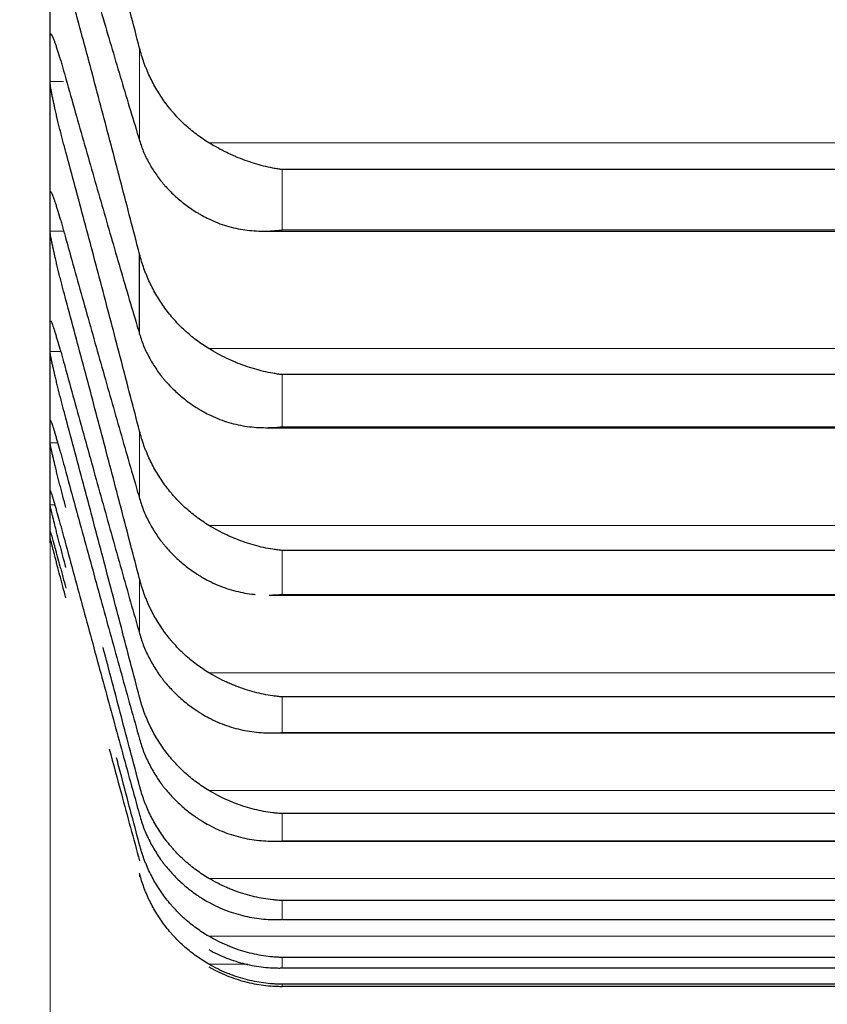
# Model space of a CAD drawing. Header units: inches. Extents: x 0 to 17820, y -10 to 12600.
# Tile 103 of 256: x 6452 to 6479, y 8089 to 8123. Entities that reach past the tile are written whole.
import ezdxf

# ---------------------------------------------------------------- set-up
doc = ezdxf.new("R2010")
doc.units = ezdxf.units.IN
doc.layers.add('1', color=7, linetype='Continuous', true_color=0xffffff)
doc.layers.add('254', color=7, linetype='Continuous', true_color=0xffffff)
doc.styles.add('latin_extended', font='simplex.shx')
doc.dimstyles.get("Standard").update_dxf_attribs({"dimtxt": 0.18, "dimasz": 0.18, "dimexe": 0.18, "dimexo": 0.0625, "dimgap": 0.09, "dimtad": 0, "dimtih": 1, "dimtoh": 1, "dimdec": 4, "dimzin": 0, "dimdsep": 46, "dimtxsty": 'Standard', "dimcen": 0.09, "dimadec": 0, "dimazin": 0, "dimtfac": 1, "dimtdec": 4, "dimtofl": 0, "dimtmove": 0, "dimatfit": 3, "dimfxl": 1, "dimtolj": 1, "dimtzin": 0, "dimarcsym": 0})

# ---------------------------------------------------------------- blocks, each defined once
blk = doc.blocks.new('_U1')
at = {"layer": '254', "color": 3, "linetype": 'Continuous', "lineweight": 13, "transparency": 16777216}
for p, q in [((1291.577, 10505.926), (1291.577, 7002.901)), ((6453.143, 8695.901), (6453.143, 7002.901)), ((1396.577, 7032.901), (6348.143, 7032.901))]:
    blk.add_line(p, q, dxfattribs=at)
at = {"layer": '254', "color": 3, "transparency": 16777216}
for points in [[(1396.577, 7050.401), (1396.577, 7015.401), (1291.577, 7032.901)], [(6348.143, 7015.401), (6348.143, 7050.401), (6453.143, 7032.901)]]:
    blk.add_solid(points, dxfattribs=at)
at = {"layer": 'Defpoints', "color": 0, "transparency": 16777216}
for p in [(1291.577, 10535.926), (6453.143, 8725.901), (6453.143, 7032.901)]:
    blk.add_point(p, dxfattribs=at)
at = {"layer": '254', "color": 2, "lineweight": 13, "transparency": 16777216, "insert": (3697.36, 7190.401), "char_height": 105, "attachment_point": 1, "style": 'latin_extended'}
blk.add_mtext('\\A1;5162', dxfattribs=at)

msp = doc.modelspace()

# ---------------------------------------------------------------- linework, layer by layer
at = {"layer": '1', "color": 2, "linetype": 'Continuous', "lineweight": 25}
for p, q in [((6453.143, 8121.271), (6453.143, 8127.422)), ((6453.143, 8116.088), (6453.143, 8121.271)), ((6497.288, 8117.513), (6460.999, 8117.513)), ((6453.143, 8111.881), (6453.143, 8116.088)), ((6460.378, 8115.435), (6497.886, 8115.435)), ((6456.17, 8111.956), (6456.17, 8114.656)), ((6453.143, 8108.658), (6453.143, 8111.881)), ((6497.288, 8110.584), (6460.999, 8110.584)), ((6453.143, 8106.423), (6453.143, 8108.658)), ((6460.466, 8108.791), (6497.8, 8108.791)), ((6453.143, 8105.181), (6453.143, 8106.423)), ((6453.143, 8104.901), (6453.143, 8105.181)), ((6497.288, 8104.64), (6460.999, 8104.64)), ((6460.555, 8103.133), (6497.714, 8103.133)), ((6497.288, 8099.691), (6460.999, 8099.691)), ((6460.643, 8098.472), (6497.628, 8098.472)), ((6497.288, 8095.745), (6460.999, 8095.745)), ((6460.731, 8094.813), (6497.24, 8094.813)), ((6497.288, 8092.808), (6460.999, 8092.808)), ((6461.029, 8092.164), (6497.258, 8092.164)), ((6497.288, 8090.885), (6460.999, 8090.885)), ((6461.011, 8090.528), (6497.275, 8090.528)), ((6497.288, 8089.978), (6460.999, 8089.978)), ((6497.288, 8089.907), (6460.999, 8089.907))]:
    msp.add_line(p, q, dxfattribs=at)
at = {"layer": '1', "color": 110, "linetype": 'Continuous', "lineweight": 13}
for p, q in [((6453.191, 8122.055), (6453.146, 8122.055)), ((6456.17, 8118.497), (6456.17, 8121.619)), ((6453.601, 8120.487), (6453.146, 8120.487)), ((6499.775, 8118.422), (6458.512, 8118.422)), ((6460.999, 8115.475), (6460.999, 8117.513)), ((6453.174, 8116.737), (6453.146, 8116.737)), ((6453.606, 8115.438), (6453.146, 8115.438)), ((6497.288, 8115.475), (6460.999, 8115.475)), ((6453.169, 8112.395), (6453.146, 8112.395)), ((6453.503, 8111.367), (6453.146, 8111.367)), ((6499.775, 8111.464), (6458.512, 8111.464)), ((6460.999, 8108.821), (6460.999, 8110.584)), ((6456.17, 8106.397), (6456.17, 8108.673)), ((6497.288, 8108.821), (6460.999, 8108.821)), ((6453.403, 8108.281), (6453.146, 8108.281)), ((6453.304, 8106.183), (6453.146, 8106.183)), ((6499.775, 8105.49), (6458.512, 8105.49)), ((6460.999, 8103.154), (6460.999, 8104.64)), ((6456.17, 8101.831), (6456.17, 8103.677)), ((6497.288, 8103.154), (6460.999, 8103.154)), ((6499.775, 8100.509), (6458.512, 8100.509)), ((6460.999, 8098.485), (6460.999, 8099.691)), ((6497.288, 8098.485), (6460.999, 8098.485)), ((6499.775, 8096.53), (6458.512, 8096.53)), ((6460.999, 8094.821), (6460.999, 8095.745)), ((6497.288, 8094.821), (6460.999, 8094.821)), ((6456.17, 8093.608), (6456.17, 8093.717)), ((6499.775, 8093.558), (6458.512, 8093.558)), ((6460.999, 8092.167), (6460.999, 8092.808)), ((6497.288, 8092.167), (6460.999, 8092.167)), ((6499.775, 8091.599), (6458.512, 8091.599)), ((6459.835, 8090.656), (6458.512, 8090.656)), ((6460.999, 8090.529), (6460.999, 8090.885)), ((6497.288, 8090.529), (6460.999, 8090.529)), ((6460.999, 8089.907), (6460.999, 8089.978))]:
    msp.add_line(p, q, dxfattribs=at)
at = {"layer": '1', "color": 2, "linetype": 'Continuous', "lineweight": 25}
for points in [[(6456.17, 8121.619), (6455.966, 8122.41), (6455.556, 8123.987), (6454.937, 8126.336), (6454.312, 8128.67), (6453.892, 8130.215), (6453.681, 8130.984)], [(6453.681, 8126.962), (6453.892, 8126.222), (6454.312, 8124.76), (6454.937, 8122.618), (6455.556, 8120.527), (6455.966, 8119.168), (6456.17, 8118.497)], [(6456.17, 8114.656), (6455.966, 8115.448), (6455.556, 8117.026), (6454.937, 8119.383), (6454.312, 8121.728), (6453.892, 8123.284), (6453.681, 8124.06)], [(6453.143, 8121.271), (6453.143, 8121.532), (6453.144, 8121.793), (6453.146, 8122.055)], [(6453.146, 8120.487), (6453.144, 8120.748), (6453.143, 8121.009), (6453.143, 8121.271)], [(6453.681, 8120.58), (6453.892, 8119.83), (6454.312, 8118.345), (6454.937, 8116.166), (6455.556, 8114.033), (6455.966, 8112.643), (6456.17, 8111.956)], [(6456.17, 8108.673), (6455.966, 8109.463), (6455.556, 8111.04), (6454.937, 8113.401), (6454.312, 8115.754), (6453.892, 8117.319), (6453.681, 8118.1)], [(6453.143, 8116.088), (6453.143, 8116.304), (6453.144, 8116.521), (6453.146, 8116.737)], [(6453.146, 8115.438), (6453.144, 8115.655), (6453.143, 8115.871), (6453.143, 8116.088)], [(6453.681, 8115.168), (6453.892, 8114.409), (6454.312, 8112.904), (6454.937, 8110.69), (6455.556, 8108.518), (6455.966, 8107.099), (6456.17, 8106.397)], [(6456.17, 8103.677), (6455.966, 8104.465), (6455.556, 8106.039), (6454.937, 8108.399), (6454.312, 8110.757), (6453.892, 8112.328), (6453.681, 8113.114)], [(6453.143, 8111.881), (6453.143, 8112.053), (6453.144, 8112.224), (6453.146, 8112.395)], [(6453.146, 8111.367), (6453.144, 8111.539), (6453.143, 8111.71), (6453.143, 8111.881)], [(6453.681, 8110.734), (6453.892, 8109.966), (6454.312, 8108.444), (6454.937, 8106.199), (6455.556, 8103.992), (6455.966, 8102.547), (6456.17, 8101.831)], [(6453.143, 8108.658), (6453.143, 8108.784), (6453.144, 8108.91), (6453.146, 8109.036)], [(6456.17, 8099.679), (6455.966, 8100.462), (6455.556, 8102.031), (6454.937, 8104.387), (6454.312, 8106.746), (6453.892, 8108.32), (6453.681, 8109.108)], [(6453.146, 8108.281), (6453.144, 8108.406), (6453.143, 8108.532), (6453.143, 8108.658)], [(6453.681, 8107.285), (6453.892, 8106.51), (6454.312, 8104.973), (6454.937, 8102.701), (6455.556, 8100.462), (6455.966, 8098.993), (6456.17, 8098.263)], [(6453.143, 8106.423), (6453.143, 8106.504), (6453.144, 8106.584), (6453.146, 8106.664)], [(6453.146, 8106.183), (6453.144, 8106.263), (6453.143, 8106.343), (6453.143, 8106.423)], [(6453.143, 8105.181), (6453.143, 8105.215), (6453.144, 8105.25), (6453.146, 8105.284)], [(6453.146, 8105.078), (6453.144, 8105.112), (6453.143, 8105.146), (6453.143, 8105.181)], [(6453.681, 8104.826), (6453.892, 8104.046), (6454.312, 8102.496), (6454.937, 8100.201), (6455.556, 8097.934), (6455.966, 8096.442), (6456.17, 8095.701)]]:
    msp.add_open_spline(points, degree=3, dxfattribs=at)
for points, knots in [([(6453.146, 8122.055), (6453.146, 8122.07), (6453.148, 8122.094), (6453.156, 8122.11), (6453.165, 8122.107), (6453.173, 8122.101), (6453.176, 8122.098), (6453.182, 8122.09), (6453.185, 8122.085), (6453.203, 8122.058), (6453.22, 8122.024), (6453.244, 8121.965), (6453.25, 8121.953), (6453.258, 8121.933), (6453.26, 8121.926), (6453.266, 8121.912), (6453.28, 8121.877), (6453.306, 8121.805), (6453.332, 8121.731), (6453.359, 8121.653), (6453.373, 8121.611), (6453.417, 8121.477), (6453.448, 8121.38), (6453.495, 8121.224), (6453.512, 8121.171), (6453.536, 8121.087), (6453.545, 8121.059), (6453.562, 8121.002), (6453.57, 8120.973), (6453.612, 8120.827), (6453.646, 8120.706), (6453.681, 8120.58)], [0, 0, 0, 0, 0.0625, 0.125, 0.1875, 0.1875, 0.21875, 0.21875, 0.25, 0.25, 0.375, 0.375, 0.40625, 0.40625, 0.421875, 0.421875, 0.4375, 0.5, 0.5625, 0.5625, 0.625, 0.625, 0.75, 0.75, 0.8125, 0.8125, 0.84375, 0.84375, 0.875, 0.875, 1, 1, 1, 1]), ([(6458.512, 8118.422), (6458.366, 8118.511), (6458.226, 8118.607), (6457.957, 8118.81), (6457.7, 8119.026), (6457.463, 8119.267), (6457.323, 8119.426), (6457.295, 8119.458), (6457.24, 8119.523), (6457.213, 8119.556), (6457.133, 8119.655), (6457.081, 8119.723), (6456.931, 8119.928), (6456.839, 8120.069), (6456.667, 8120.359), (6456.588, 8120.508), (6456.48, 8120.737), (6456.445, 8120.814), (6456.397, 8120.932), (6456.381, 8120.971), (6456.35, 8121.051), (6456.335, 8121.091), (6456.263, 8121.291), (6456.212, 8121.454), (6456.17, 8121.619)], [0, 0, 0, 0, 0.125, 0.125, 0.25, 0.375, 0.375, 0.40625, 0.40625, 0.4375, 0.4375, 0.5, 0.5, 0.625, 0.625, 0.75, 0.75, 0.8125, 0.8125, 0.84375, 0.84375, 0.875, 0.875, 1, 1, 1, 1]), ([(6453.681, 8118.1), (6453.646, 8118.226), (6453.612, 8118.353), (6453.562, 8118.544), (6453.545, 8118.608), (6453.521, 8118.704), (6453.513, 8118.736), (6453.496, 8118.8), (6453.488, 8118.832), (6453.448, 8118.992), (6453.418, 8119.116), (6453.374, 8119.296), (6453.36, 8119.356), (6453.34, 8119.444), (6453.333, 8119.473), (6453.32, 8119.53), (6453.313, 8119.558), (6453.282, 8119.697), (6453.26, 8119.8), (6453.235, 8119.92), (6453.23, 8119.944), (6453.221, 8119.99), (6453.217, 8120.013), (6453.204, 8120.079), (6453.196, 8120.12), (6453.175, 8120.235), (6453.165, 8120.302), (6453.155, 8120.371), (6453.154, 8120.384), (6453.151, 8120.409), (6453.15, 8120.421), (6453.147, 8120.453), (6453.146, 8120.472), (6453.146, 8120.487)], [0, 0, 0, 0, 0.125, 0.125, 0.1875, 0.1875, 0.21875, 0.21875, 0.25, 0.25, 0.375, 0.375, 0.4375, 0.4375, 0.46875, 0.46875, 0.5, 0.5, 0.625, 0.625, 0.65625, 0.65625, 0.6875, 0.6875, 0.75, 0.75, 0.875, 0.875, 0.90625, 0.90625, 0.9375, 0.9375, 1, 1, 1, 1]), ([(6456.17, 8118.497), (6456.212, 8118.357), (6456.262, 8118.22), (6456.377, 8117.953), (6456.506, 8117.692), (6456.664, 8117.443), (6456.793, 8117.261), (6456.838, 8117.201), (6456.908, 8117.113), (6456.932, 8117.083), (6456.981, 8117.026), (6457.005, 8116.997), (6457.13, 8116.855), (6457.341, 8116.639), (6457.577, 8116.441), (6457.824, 8116.254), (6457.953, 8116.165), (6458.123, 8116.06), (6458.157, 8116.04), (6458.227, 8115.999), (6458.331, 8115.94), (6458.439, 8115.883), (6458.512, 8115.847)], [0, 0, 0, 0, 0.125, 0.125, 0.25, 0.375, 0.375, 0.4375, 0.4375, 0.46875, 0.46875, 0.5, 0.5, 0.625, 0.75, 0.75, 0.875, 0.875, 0.90625, 0.90625, 0.9375, 1, 1, 1, 1]), ([(6460.999, 8117.513), (6460.996, 8117.514), (6460.993, 8117.514), (6460.986, 8117.515), (6460.983, 8117.516), (6460.973, 8117.517), (6460.953, 8117.52), (6460.907, 8117.526), (6460.814, 8117.54), (6460.735, 8117.554), (6460.577, 8117.584), (6460.472, 8117.608), (6460.158, 8117.686), (6459.95, 8117.75), (6459.639, 8117.864), (6459.535, 8117.904), (6459.38, 8117.97), (6459.328, 8117.993), (6459.224, 8118.04), (6459.172, 8118.065), (6459.018, 8118.14), (6458.915, 8118.193), (6458.712, 8118.304), (6458.612, 8118.362), (6458.512, 8118.422)], [0, 0, 0, 0, 0.003906, 0.003906, 0.007813, 0.007813, 0.015625, 0.03125, 0.0625, 0.125, 0.125, 0.25, 0.25, 0.5, 0.5, 0.625, 0.625, 0.6875, 0.6875, 0.75, 0.75, 0.875, 0.875, 1, 1, 1, 1]), ([(6453.146, 8116.737), (6453.146, 8116.75), (6453.148, 8116.768), (6453.156, 8116.776), (6453.165, 8116.769), (6453.173, 8116.758), (6453.176, 8116.754), (6453.182, 8116.743), (6453.185, 8116.737), (6453.203, 8116.704), (6453.22, 8116.664), (6453.244, 8116.6), (6453.25, 8116.586), (6453.258, 8116.565), (6453.26, 8116.557), (6453.266, 8116.542), (6453.28, 8116.504), (6453.306, 8116.427), (6453.332, 8116.349), (6453.359, 8116.266), (6453.373, 8116.222), (6453.417, 8116.083), (6453.448, 8115.983), (6453.495, 8115.823), (6453.512, 8115.768), (6453.536, 8115.683), (6453.545, 8115.654), (6453.562, 8115.595), (6453.57, 8115.566), (6453.612, 8115.417), (6453.646, 8115.295), (6453.681, 8115.168)], [0, 0, 0, 0, 0.0625, 0.125, 0.1875, 0.1875, 0.21875, 0.21875, 0.25, 0.25, 0.375, 0.375, 0.40625, 0.40625, 0.421875, 0.421875, 0.4375, 0.5, 0.5625, 0.5625, 0.625, 0.625, 0.75, 0.75, 0.8125, 0.8125, 0.84375, 0.84375, 0.875, 0.875, 1, 1, 1, 1]), ([(6458.512, 8115.847), (6458.612, 8115.798), (6458.712, 8115.754), (6458.913, 8115.676), (6459.014, 8115.642), (6459.218, 8115.581), (6459.321, 8115.555), (6459.527, 8115.51), (6459.632, 8115.492), (6459.841, 8115.463), (6459.946, 8115.452), (6460.156, 8115.438), (6460.261, 8115.435), (6460.471, 8115.435), (6460.576, 8115.438), (6460.735, 8115.448), (6460.814, 8115.455), (6460.907, 8115.464), (6460.953, 8115.469), (6460.973, 8115.472), (6460.986, 8115.473), (6460.993, 8115.474), (6460.999, 8115.475)], [0, 0, 0, 0, 0.125, 0.125, 0.25, 0.25, 0.375, 0.375, 0.5, 0.5, 0.625, 0.625, 0.75, 0.75, 0.875, 0.875, 0.9375, 0.96875, 0.984375, 0.992187, 0.992187, 1, 1, 1, 1]), ([(6453.681, 8113.114), (6453.646, 8113.241), (6453.612, 8113.368), (6453.562, 8113.559), (6453.545, 8113.623), (6453.521, 8113.718), (6453.513, 8113.75), (6453.496, 8113.814), (6453.488, 8113.846), (6453.448, 8114.004), (6453.418, 8114.127), (6453.374, 8114.305), (6453.36, 8114.363), (6453.34, 8114.449), (6453.333, 8114.478), (6453.32, 8114.534), (6453.313, 8114.561), (6453.282, 8114.696), (6453.26, 8114.796), (6453.235, 8114.912), (6453.23, 8114.935), (6453.221, 8114.979), (6453.217, 8115.001), (6453.204, 8115.063), (6453.196, 8115.102), (6453.175, 8115.212), (6453.165, 8115.273), (6453.155, 8115.337), (6453.154, 8115.349), (6453.151, 8115.371), (6453.15, 8115.381), (6453.147, 8115.41), (6453.146, 8115.426), (6453.146, 8115.438)], [0, 0, 0, 0, 0.125, 0.125, 0.1875, 0.1875, 0.21875, 0.21875, 0.25, 0.25, 0.375, 0.375, 0.4375, 0.4375, 0.46875, 0.46875, 0.5, 0.5, 0.625, 0.625, 0.65625, 0.65625, 0.6875, 0.6875, 0.75, 0.75, 0.875, 0.875, 0.90625, 0.90625, 0.9375, 0.9375, 1, 1, 1, 1]), ([(6458.512, 8111.464), (6458.366, 8111.553), (6458.226, 8111.648), (6457.957, 8111.851), (6457.7, 8112.067), (6457.463, 8112.307), (6457.323, 8112.465), (6457.295, 8112.497), (6457.24, 8112.562), (6457.213, 8112.595), (6457.133, 8112.694), (6457.081, 8112.762), (6456.931, 8112.967), (6456.839, 8113.108), (6456.667, 8113.397), (6456.588, 8113.546), (6456.48, 8113.775), (6456.445, 8113.852), (6456.397, 8113.969), (6456.381, 8114.009), (6456.35, 8114.088), (6456.335, 8114.128), (6456.263, 8114.328), (6456.212, 8114.491), (6456.17, 8114.656)], [0, 0, 0, 0, 0.125, 0.125, 0.25, 0.375, 0.375, 0.40625, 0.40625, 0.4375, 0.4375, 0.5, 0.5, 0.625, 0.625, 0.75, 0.75, 0.8125, 0.8125, 0.84375, 0.84375, 0.875, 0.875, 1, 1, 1, 1]), ([(6453.146, 8112.395), (6453.146, 8112.405), (6453.148, 8112.418), (6453.156, 8112.418), (6453.165, 8112.406), (6453.173, 8112.391), (6453.176, 8112.385), (6453.182, 8112.372), (6453.185, 8112.365), (6453.203, 8112.325), (6453.22, 8112.281), (6453.244, 8112.21), (6453.25, 8112.196), (6453.258, 8112.172), (6453.26, 8112.164), (6453.266, 8112.148), (6453.28, 8112.107), (6453.306, 8112.025), (6453.332, 8111.943), (6453.359, 8111.856), (6453.373, 8111.81), (6453.417, 8111.666), (6453.448, 8111.562), (6453.495, 8111.398), (6453.512, 8111.342), (6453.536, 8111.255), (6453.545, 8111.226), (6453.562, 8111.166), (6453.57, 8111.136), (6453.612, 8110.985), (6453.646, 8110.861), (6453.681, 8110.734)], [0, 0, 0, 0, 0.0625, 0.125, 0.1875, 0.1875, 0.21875, 0.21875, 0.25, 0.25, 0.375, 0.375, 0.40625, 0.40625, 0.421875, 0.421875, 0.4375, 0.5, 0.5625, 0.5625, 0.625, 0.625, 0.75, 0.75, 0.8125, 0.8125, 0.84375, 0.84375, 0.875, 0.875, 1, 1, 1, 1]), ([(6456.17, 8111.956), (6456.212, 8111.812), (6456.262, 8111.672), (6456.377, 8111.398), (6456.506, 8111.13), (6456.664, 8110.875), (6456.793, 8110.688), (6456.838, 8110.627), (6456.908, 8110.536), (6456.932, 8110.506), (6456.981, 8110.447), (6457.005, 8110.417), (6457.13, 8110.272), (6457.341, 8110.049), (6457.577, 8109.847), (6457.824, 8109.654), (6457.953, 8109.563), (6458.123, 8109.455), (6458.157, 8109.434), (6458.227, 8109.392), (6458.331, 8109.331), (6458.439, 8109.273), (6458.512, 8109.236)], [0, 0, 0, 0, 0.125, 0.125, 0.25, 0.375, 0.375, 0.4375, 0.4375, 0.46875, 0.46875, 0.5, 0.5, 0.625, 0.75, 0.75, 0.875, 0.875, 0.90625, 0.90625, 0.9375, 1, 1, 1, 1]), ([(6453.681, 8109.108), (6453.646, 8109.236), (6453.612, 8109.363), (6453.562, 8109.554), (6453.545, 8109.618), (6453.521, 8109.713), (6453.513, 8109.745), (6453.496, 8109.808), (6453.488, 8109.84), (6453.448, 8109.997), (6453.418, 8110.117), (6453.374, 8110.293), (6453.36, 8110.35), (6453.34, 8110.434), (6453.333, 8110.462), (6453.32, 8110.516), (6453.313, 8110.543), (6453.282, 8110.674), (6453.26, 8110.771), (6453.235, 8110.882), (6453.23, 8110.904), (6453.221, 8110.946), (6453.217, 8110.967), (6453.204, 8111.026), (6453.196, 8111.063), (6453.175, 8111.166), (6453.165, 8111.223), (6453.155, 8111.28), (6453.154, 8111.291), (6453.151, 8111.31), (6453.15, 8111.319), (6453.147, 8111.344), (6453.146, 8111.357), (6453.146, 8111.367)], [0, 0, 0, 0, 0.125, 0.125, 0.1875, 0.1875, 0.21875, 0.21875, 0.25, 0.25, 0.375, 0.375, 0.4375, 0.4375, 0.46875, 0.46875, 0.5, 0.5, 0.625, 0.625, 0.65625, 0.65625, 0.6875, 0.6875, 0.75, 0.75, 0.875, 0.875, 0.90625, 0.90625, 0.9375, 0.9375, 1, 1, 1, 1]), ([(6460.999, 8110.584), (6460.996, 8110.585), (6460.993, 8110.585), (6460.986, 8110.586), (6460.983, 8110.586), (6460.973, 8110.587), (6460.953, 8110.59), (6460.907, 8110.595), (6460.814, 8110.608), (6460.735, 8110.621), (6460.577, 8110.648), (6460.472, 8110.67), (6460.158, 8110.743), (6459.95, 8110.804), (6459.639, 8110.914), (6459.535, 8110.953), (6459.38, 8111.018), (6459.328, 8111.04), (6459.224, 8111.086), (6459.172, 8111.11), (6459.018, 8111.184), (6458.915, 8111.236), (6458.712, 8111.346), (6458.612, 8111.403), (6458.512, 8111.464)], [0, 0, 0, 0, 0.003906, 0.003906, 0.007812, 0.007812, 0.015625, 0.03125, 0.0625, 0.125, 0.125, 0.25, 0.25, 0.5, 0.5, 0.625, 0.625, 0.6875, 0.6875, 0.75, 0.75, 0.875, 0.875, 1, 1, 1, 1]), ([(6458.512, 8109.236), (6458.612, 8109.186), (6458.712, 8109.14), (6458.913, 8109.059), (6459.014, 8109.023), (6459.218, 8108.958), (6459.321, 8108.931), (6459.527, 8108.882), (6459.632, 8108.862), (6459.841, 8108.829), (6459.946, 8108.817), (6460.156, 8108.799), (6460.261, 8108.794), (6460.471, 8108.79), (6460.576, 8108.791), (6460.735, 8108.798), (6460.814, 8108.803), (6460.907, 8108.811), (6460.953, 8108.816), (6460.973, 8108.818), (6460.986, 8108.819), (6460.993, 8108.82), (6460.999, 8108.821)], [0, 0, 0, 0, 0.125, 0.125, 0.25, 0.25, 0.375, 0.375, 0.5, 0.5, 0.625, 0.625, 0.75, 0.75, 0.875, 0.875, 0.9375, 0.96875, 0.984375, 0.992188, 0.992188, 1, 1, 1, 1]), ([(6453.146, 8109.036), (6453.146, 8109.043), (6453.148, 8109.051), (6453.156, 8109.043), (6453.165, 8109.025), (6453.173, 8109.007), (6453.176, 8109), (6453.182, 8108.984), (6453.185, 8108.975), (6453.203, 8108.929), (6453.22, 8108.88), (6453.244, 8108.804), (6453.25, 8108.788), (6453.258, 8108.763), (6453.26, 8108.754), (6453.266, 8108.737), (6453.28, 8108.692), (6453.306, 8108.606), (6453.332, 8108.52), (6453.359, 8108.429), (6453.373, 8108.382), (6453.417, 8108.232), (6453.448, 8108.126), (6453.495, 8107.958), (6453.512, 8107.9), (6453.536, 8107.812), (6453.545, 8107.782), (6453.562, 8107.721), (6453.57, 8107.691), (6453.612, 8107.538), (6453.646, 8107.413), (6453.681, 8107.285)], [0, 0, 0, 0, 0.0625, 0.125, 0.1875, 0.1875, 0.21875, 0.21875, 0.25, 0.25, 0.375, 0.375, 0.40625, 0.40625, 0.421875, 0.421875, 0.4375, 0.5, 0.5625, 0.5625, 0.625, 0.625, 0.75, 0.75, 0.8125, 0.8125, 0.84375, 0.84375, 0.875, 0.875, 1, 1, 1, 1]), ([(6458.512, 8105.49), (6458.366, 8105.578), (6458.226, 8105.673), (6457.957, 8105.875), (6457.7, 8106.09), (6457.463, 8106.329), (6457.323, 8106.487), (6457.295, 8106.519), (6457.24, 8106.584), (6457.213, 8106.616), (6457.133, 8106.715), (6457.081, 8106.783), (6456.931, 8106.987), (6456.839, 8107.127), (6456.667, 8107.416), (6456.588, 8107.564), (6456.48, 8107.793), (6456.445, 8107.87), (6456.397, 8107.987), (6456.381, 8108.026), (6456.35, 8108.105), (6456.335, 8108.145), (6456.263, 8108.345), (6456.212, 8108.508), (6456.17, 8108.673)], [0, 0, 0, 0, 0.125, 0.125, 0.25, 0.375, 0.375, 0.40625, 0.40625, 0.4375, 0.4375, 0.5, 0.5, 0.625, 0.625, 0.75, 0.75, 0.8125, 0.8125, 0.84375, 0.84375, 0.875, 0.875, 1, 1, 1, 1]), ([(6453.681, 8106.09), (6453.646, 8106.219), (6453.612, 8106.346), (6453.562, 8106.537), (6453.545, 8106.6), (6453.521, 8106.695), (6453.513, 8106.726), (6453.496, 8106.789), (6453.488, 8106.821), (6453.448, 8106.975), (6453.418, 8107.094), (6453.374, 8107.266), (6453.36, 8107.322), (6453.34, 8107.404), (6453.333, 8107.431), (6453.32, 8107.484), (6453.313, 8107.51), (6453.282, 8107.638), (6453.26, 8107.731), (6453.235, 8107.837), (6453.23, 8107.858), (6453.221, 8107.898), (6453.217, 8107.917), (6453.204, 8107.974), (6453.196, 8108.009), (6453.175, 8108.104), (6453.165, 8108.157), (6453.155, 8108.208), (6453.154, 8108.217), (6453.151, 8108.234), (6453.15, 8108.242), (6453.147, 8108.263), (6453.146, 8108.273), (6453.146, 8108.281)], [0, 0, 0, 0, 0.125, 0.125, 0.1875, 0.1875, 0.21875, 0.21875, 0.25, 0.25, 0.375, 0.375, 0.4375, 0.4375, 0.46875, 0.46875, 0.5, 0.5, 0.625, 0.625, 0.65625, 0.65625, 0.6875, 0.6875, 0.75, 0.75, 0.875, 0.875, 0.90625, 0.90625, 0.9375, 0.9375, 1, 1, 1, 1]), ([(6453.146, 8106.664), (6453.146, 8106.669), (6453.148, 8106.671), (6453.156, 8106.656), (6453.165, 8106.632), (6453.173, 8106.61), (6453.176, 8106.602), (6453.182, 8106.583), (6453.185, 8106.574), (6453.203, 8106.521), (6453.22, 8106.467), (6453.244, 8106.385), (6453.25, 8106.368), (6453.258, 8106.341), (6453.26, 8106.332), (6453.266, 8106.314), (6453.28, 8106.267), (6453.306, 8106.176), (6453.332, 8106.086), (6453.359, 8105.992), (6453.373, 8105.942), (6453.417, 8105.787), (6453.448, 8105.679), (6453.495, 8105.507), (6453.512, 8105.448), (6453.536, 8105.358), (6453.545, 8105.328), (6453.562, 8105.267), (6453.57, 8105.236), (6453.612, 8105.081), (6453.646, 8104.955), (6453.681, 8104.826)], [0, 0, 0, 0, 0.0625, 0.125, 0.1875, 0.1875, 0.21875, 0.21875, 0.25, 0.25, 0.375, 0.375, 0.40625, 0.40625, 0.421875, 0.421875, 0.4375, 0.5, 0.5625, 0.5625, 0.625, 0.625, 0.75, 0.75, 0.8125, 0.8125, 0.84375, 0.84375, 0.875, 0.875, 1, 1, 1, 1]), ([(6456.17, 8106.397), (6456.212, 8106.25), (6456.262, 8106.107), (6456.377, 8105.827), (6456.506, 8105.553), (6456.664, 8105.292), (6456.793, 8105.101), (6456.838, 8105.038), (6456.908, 8104.945), (6456.932, 8104.914), (6456.981, 8104.853), (6457.005, 8104.823), (6457.13, 8104.674), (6457.341, 8104.446), (6457.577, 8104.239), (6457.824, 8104.041), (6457.953, 8103.948), (6458.123, 8103.837), (6458.157, 8103.815), (6458.227, 8103.773), (6458.331, 8103.71), (6458.439, 8103.65), (6458.512, 8103.613)], [0, 0, 0, 0, 0.125, 0.125, 0.25, 0.375, 0.375, 0.4375, 0.4375, 0.46875, 0.46875, 0.5, 0.5, 0.625, 0.75, 0.75, 0.875, 0.875, 0.90625, 0.90625, 0.9375, 1, 1, 1, 1]), ([(6453.681, 8104.065), (6453.646, 8104.194), (6453.612, 8104.322), (6453.562, 8104.511), (6453.545, 8104.574), (6453.521, 8104.668), (6453.513, 8104.699), (6453.496, 8104.761), (6453.488, 8104.792), (6453.448, 8104.945), (6453.418, 8105.062), (6453.374, 8105.23), (6453.36, 8105.285), (6453.34, 8105.365), (6453.333, 8105.391), (6453.32, 8105.443), (6453.313, 8105.468), (6453.282, 8105.591), (6453.26, 8105.681), (6453.235, 8105.782), (6453.23, 8105.801), (6453.221, 8105.839), (6453.217, 8105.858), (6453.204, 8105.911), (6453.196, 8105.944), (6453.175, 8106.032), (6453.165, 8106.08), (6453.155, 8106.124), (6453.154, 8106.132), (6453.151, 8106.147), (6453.15, 8106.153), (6453.147, 8106.17), (6453.146, 8106.178), (6453.146, 8106.183)], [0, 0, 0, 0, 0.125, 0.125, 0.1875, 0.1875, 0.21875, 0.21875, 0.25, 0.25, 0.375, 0.375, 0.4375, 0.4375, 0.46875, 0.46875, 0.5, 0.5, 0.625, 0.625, 0.65625, 0.65625, 0.6875, 0.6875, 0.75, 0.75, 0.875, 0.875, 0.90625, 0.90625, 0.9375, 0.9375, 1, 1, 1, 1]), ([(6453.146, 8105.284), (6453.146, 8105.286), (6453.148, 8105.283), (6453.156, 8105.26), (6453.165, 8105.231), (6453.173, 8105.205), (6453.176, 8105.195), (6453.182, 8105.175), (6453.185, 8105.164), (6453.203, 8105.105), (6453.22, 8105.046), (6453.244, 8104.958), (6453.25, 8104.94), (6453.258, 8104.912), (6453.26, 8104.902), (6453.266, 8104.883), (6453.28, 8104.833), (6453.306, 8104.738), (6453.332, 8104.644), (6453.359, 8104.546), (6453.373, 8104.495), (6453.417, 8104.336), (6453.448, 8104.224), (6453.495, 8104.049), (6453.512, 8103.99), (6453.536, 8103.899), (6453.545, 8103.868), (6453.562, 8103.806), (6453.57, 8103.775), (6453.612, 8103.618), (6453.646, 8103.491), (6453.681, 8103.362)], [0, 0, 0, 0, 0.0625, 0.125, 0.1875, 0.1875, 0.21875, 0.21875, 0.25, 0.25, 0.375, 0.375, 0.40625, 0.40625, 0.421875, 0.421875, 0.4375, 0.5, 0.5625, 0.5625, 0.625, 0.625, 0.75, 0.75, 0.8125, 0.8125, 0.84375, 0.84375, 0.875, 0.875, 1, 1, 1, 1]), ([(6460.999, 8104.64), (6460.996, 8104.641), (6460.993, 8104.641), (6460.986, 8104.642), (6460.983, 8104.642), (6460.973, 8104.643), (6460.953, 8104.645), (6460.907, 8104.65), (6460.814, 8104.661), (6460.735, 8104.672), (6460.577, 8104.697), (6460.472, 8104.717), (6460.158, 8104.785), (6459.95, 8104.843), (6459.639, 8104.949), (6459.535, 8104.987), (6459.38, 8105.05), (6459.328, 8105.072), (6459.224, 8105.117), (6459.172, 8105.14), (6459.018, 8105.212), (6458.915, 8105.264), (6458.712, 8105.372), (6458.612, 8105.429), (6458.512, 8105.49)], [0, 0, 0, 0, 0.003906, 0.003906, 0.007813, 0.007813, 0.015625, 0.03125, 0.0625, 0.125, 0.125, 0.25, 0.25, 0.5, 0.5, 0.625, 0.625, 0.6875, 0.6875, 0.75, 0.75, 0.875, 0.875, 1, 1, 1, 1]), ([(6453.681, 8103.036), (6453.646, 8103.165), (6453.612, 8103.292), (6453.562, 8103.481), (6453.545, 8103.543), (6453.521, 8103.636), (6453.513, 8103.667), (6453.496, 8103.728), (6453.488, 8103.759), (6453.448, 8103.91), (6453.418, 8104.025), (6453.374, 8104.189), (6453.36, 8104.242), (6453.34, 8104.319), (6453.333, 8104.345), (6453.32, 8104.395), (6453.313, 8104.419), (6453.282, 8104.538), (6453.26, 8104.624), (6453.235, 8104.719), (6453.23, 8104.738), (6453.221, 8104.774), (6453.217, 8104.791), (6453.204, 8104.841), (6453.196, 8104.871), (6453.175, 8104.953), (6453.165, 8104.995), (6453.155, 8105.033), (6453.154, 8105.04), (6453.151, 8105.052), (6453.15, 8105.057), (6453.147, 8105.07), (6453.146, 8105.076), (6453.146, 8105.078)], [0, 0, 0, 0, 0.125, 0.125, 0.1875, 0.1875, 0.21875, 0.21875, 0.25, 0.25, 0.375, 0.375, 0.4375, 0.4375, 0.46875, 0.46875, 0.5, 0.5, 0.625, 0.625, 0.65625, 0.65625, 0.6875, 0.6875, 0.75, 0.75, 0.875, 0.875, 0.90625, 0.90625, 0.9375, 0.9375, 1, 1, 1, 1]), ([(6458.512, 8100.509), (6458.366, 8100.597), (6458.226, 8100.691), (6457.957, 8100.892), (6457.7, 8101.106), (6457.463, 8101.344), (6457.323, 8101.501), (6457.295, 8101.533), (6457.24, 8101.597), (6457.213, 8101.629), (6457.133, 8101.728), (6457.081, 8101.795), (6456.931, 8101.998), (6456.839, 8102.138), (6456.667, 8102.425), (6456.588, 8102.573), (6456.48, 8102.8), (6456.445, 8102.877), (6456.397, 8102.994), (6456.381, 8103.033), (6456.35, 8103.112), (6456.335, 8103.152), (6456.263, 8103.351), (6456.212, 8103.513), (6456.17, 8103.677)], [0, 0, 0, 0, 0.125, 0.125, 0.25, 0.375, 0.375, 0.40625, 0.40625, 0.4375, 0.4375, 0.5, 0.5, 0.625, 0.625, 0.75, 0.75, 0.8125, 0.8125, 0.84375, 0.84375, 0.875, 0.875, 1, 1, 1, 1]), ([(6458.512, 8103.613), (6458.612, 8103.561), (6458.712, 8103.514), (6458.913, 8103.429), (6459.014, 8103.391), (6459.218, 8103.324), (6459.321, 8103.294), (6459.527, 8103.243), (6459.632, 8103.221), (6459.841, 8103.184), (6459.946, 8103.17), (6460.062, 8103.158), (6460.073, 8103.156), (6460.083, 8103.155)], [0, 0, 0, 0, 0.195978, 0.195978, 0.391955, 0.391955, 0.587933, 0.587933, 0.78391, 0.78391, 0.979888, 0.979888, 1, 1, 1, 1]), ([(6460.554, 8103.133), (6460.597, 8103.134), (6460.639, 8103.134), (6460.735, 8103.137), (6460.814, 8103.14), (6460.907, 8103.147), (6460.953, 8103.15), (6460.973, 8103.152), (6460.986, 8103.153), (6460.993, 8103.154), (6460.999, 8103.154)], [0, 0, 0, 0, 0.287876, 0.287876, 0.643938, 0.821969, 0.910985, 0.955492, 0.955492, 1, 1, 1, 1]), ([(6456.17, 8101.831), (6456.212, 8101.681), (6456.262, 8101.535), (6456.377, 8101.249), (6456.506, 8100.969), (6456.664, 8100.703), (6456.793, 8100.507), (6456.838, 8100.443), (6456.908, 8100.348), (6456.932, 8100.316), (6456.981, 8100.254), (6457.005, 8100.223), (6457.13, 8100.071), (6457.341, 8099.838), (6457.577, 8099.626), (6457.824, 8099.424), (6457.953, 8099.328), (6458.123, 8099.215), (6458.157, 8099.193), (6458.227, 8099.149), (6458.331, 8099.085), (6458.439, 8099.024), (6458.512, 8098.985)], [0, 0, 0, 0, 0.125, 0.125, 0.25, 0.375, 0.375, 0.4375, 0.4375, 0.46875, 0.46875, 0.5, 0.5, 0.625, 0.75, 0.75, 0.875, 0.875, 0.90625, 0.90625, 0.9375, 1, 1, 1, 1]), ([(6456.17, 8096.683), (6455.966, 8097.461), (6455.557, 8099.018), (6455.145, 8100.581), (6454.938, 8101.362)], [0, 0, 0, 0, 0.500924, 1, 1, 1, 1]), ([(6460.999, 8099.691), (6460.996, 8099.691), (6460.993, 8099.692), (6460.986, 8099.692), (6460.983, 8099.693), (6460.973, 8099.693), (6460.953, 8099.695), (6460.907, 8099.699), (6460.814, 8099.709), (6460.735, 8099.719), (6460.577, 8099.741), (6460.472, 8099.759), (6460.158, 8099.822), (6459.95, 8099.877), (6459.639, 8099.978), (6459.535, 8100.015), (6459.38, 8100.076), (6459.328, 8100.097), (6459.224, 8100.141), (6459.172, 8100.164), (6459.018, 8100.235), (6458.915, 8100.285), (6458.712, 8100.392), (6458.612, 8100.449), (6458.512, 8100.509)], [0, 0, 0, 0, 0.003906, 0.003906, 0.007812, 0.007812, 0.015625, 0.03125, 0.0625, 0.125, 0.125, 0.25, 0.25, 0.5, 0.5, 0.625, 0.625, 0.6875, 0.6875, 0.75, 0.75, 0.875, 0.875, 1, 1, 1, 1]), ([(6458.512, 8096.53), (6458.366, 8096.617), (6458.226, 8096.71), (6457.957, 8096.91), (6457.7, 8097.122), (6457.463, 8097.359), (6457.323, 8097.514), (6457.295, 8097.546), (6457.24, 8097.61), (6457.213, 8097.642), (6457.133, 8097.74), (6457.081, 8097.806), (6456.931, 8098.009), (6456.839, 8098.147), (6456.667, 8098.433), (6456.588, 8098.58), (6456.48, 8098.806), (6456.445, 8098.883), (6456.397, 8098.999), (6456.381, 8099.038), (6456.35, 8099.116), (6456.335, 8099.156), (6456.263, 8099.354), (6456.212, 8099.515), (6456.17, 8099.679)], [0, 0, 0, 0, 0.125, 0.125, 0.25, 0.375, 0.375, 0.40625, 0.40625, 0.4375, 0.4375, 0.5, 0.5, 0.625, 0.625, 0.75, 0.75, 0.8125, 0.8125, 0.84375, 0.84375, 0.875, 0.875, 1, 1, 1, 1]), ([(6458.512, 8098.985), (6458.612, 8098.932), (6458.712, 8098.884), (6458.913, 8098.797), (6459.014, 8098.757), (6459.218, 8098.687), (6459.321, 8098.655), (6459.527, 8098.6), (6459.632, 8098.576), (6459.841, 8098.536), (6459.946, 8098.519), (6460.156, 8098.494), (6460.261, 8098.485), (6460.471, 8098.473), (6460.576, 8098.471), (6460.735, 8098.473), (6460.814, 8098.475), (6460.907, 8098.479), (6460.953, 8098.482), (6460.973, 8098.483), (6460.986, 8098.484), (6460.993, 8098.485), (6460.999, 8098.485)], [0, 0, 0, 0, 0.125, 0.125, 0.25, 0.25, 0.375, 0.375, 0.5, 0.5, 0.625, 0.625, 0.75, 0.75, 0.875, 0.875, 0.9375, 0.96875, 0.984375, 0.992188, 0.992188, 1, 1, 1, 1]), ([(6456.17, 8098.263), (6456.212, 8098.111), (6456.262, 8097.962), (6456.377, 8097.671), (6456.506, 8097.386), (6456.664, 8097.114), (6456.793, 8096.915), (6456.838, 8096.85), (6456.908, 8096.753), (6456.932, 8096.721), (6456.981, 8096.657), (6457.005, 8096.626), (6457.13, 8096.471), (6457.341, 8096.233), (6457.577, 8096.016), (6457.824, 8095.81), (6457.953, 8095.712), (6458.123, 8095.597), (6458.157, 8095.574), (6458.227, 8095.53), (6458.331, 8095.464), (6458.439, 8095.402), (6458.512, 8095.362)], [0, 0, 0, 0, 0.125, 0.125, 0.25, 0.375, 0.375, 0.4375, 0.4375, 0.46875, 0.46875, 0.5, 0.5, 0.625, 0.75, 0.75, 0.875, 0.875, 0.90625, 0.90625, 0.9375, 1, 1, 1, 1]), ([(6455.143, 8097.94), (6455.281, 8097.43), (6455.625, 8096.159), (6455.966, 8094.9), (6456.17, 8094.149)], [0, 0, 0, 0, 0.39994, 1, 1, 1, 1]), ([(6456.17, 8094.694), (6455.966, 8095.467), (6455.707, 8096.446), (6455.446, 8097.43), (6455.392, 8097.636)], [0, 0, 0, 0, 0.790553, 1, 1, 1, 1]), ([(6458.512, 8093.558), (6458.366, 8093.644), (6458.226, 8093.737), (6457.957, 8093.935), (6457.7, 8094.145), (6457.463, 8094.38), (6457.323, 8094.534), (6457.295, 8094.566), (6457.24, 8094.629), (6457.213, 8094.661), (6457.133, 8094.758), (6457.081, 8094.824), (6456.931, 8095.025), (6456.839, 8095.162), (6456.667, 8095.446), (6456.588, 8095.591), (6456.48, 8095.816), (6456.445, 8095.892), (6456.397, 8096.007), (6456.381, 8096.046), (6456.35, 8096.124), (6456.335, 8096.163), (6456.263, 8096.36), (6456.212, 8096.52), (6456.17, 8096.683)], [0, 0, 0, 0, 0.125, 0.125, 0.25, 0.375, 0.375, 0.40625, 0.40625, 0.4375, 0.4375, 0.5, 0.5, 0.625, 0.625, 0.75, 0.75, 0.8125, 0.8125, 0.84375, 0.84375, 0.875, 0.875, 1, 1, 1, 1]), ([(6460.999, 8095.745), (6460.996, 8095.745), (6460.993, 8095.745), (6460.986, 8095.746), (6460.983, 8095.746), (6460.973, 8095.747), (6460.953, 8095.748), (6460.907, 8095.751), (6460.814, 8095.759), (6460.735, 8095.768), (6460.577, 8095.787), (6460.472, 8095.803), (6460.158, 8095.862), (6459.95, 8095.913), (6459.639, 8096.01), (6459.535, 8096.046), (6459.38, 8096.105), (6459.328, 8096.125), (6459.224, 8096.168), (6459.172, 8096.19), (6459.018, 8096.259), (6458.915, 8096.309), (6458.712, 8096.414), (6458.612, 8096.47), (6458.512, 8096.53)], [0, 0, 0, 0, 0.003906, 0.003906, 0.007812, 0.007812, 0.015625, 0.03125, 0.0625, 0.125, 0.125, 0.25, 0.25, 0.5, 0.5, 0.625, 0.625, 0.6875, 0.6875, 0.75, 0.75, 0.875, 0.875, 1, 1, 1, 1]), ([(6456.17, 8095.701), (6456.212, 8095.547), (6456.262, 8095.395), (6456.377, 8095.099), (6456.506, 8094.81), (6456.664, 8094.533), (6456.793, 8094.331), (6456.838, 8094.264), (6456.908, 8094.165), (6456.932, 8094.133), (6456.981, 8094.068), (6457.005, 8094.036), (6457.13, 8093.878), (6457.341, 8093.636), (6457.577, 8093.415), (6457.824, 8093.205), (6457.953, 8093.106), (6458.123, 8092.988), (6458.157, 8092.965), (6458.227, 8092.919), (6458.331, 8092.852), (6458.439, 8092.789), (6458.512, 8092.749)], [0, 0, 0, 0, 0.125, 0.125, 0.25, 0.375, 0.375, 0.4375, 0.4375, 0.46875, 0.46875, 0.5, 0.5, 0.625, 0.75, 0.75, 0.875, 0.875, 0.90625, 0.90625, 0.9375, 1, 1, 1, 1]), ([(6458.512, 8095.362), (6458.612, 8095.308), (6458.712, 8095.259), (6458.913, 8095.168), (6459.014, 8095.127), (6459.218, 8095.054), (6459.321, 8095.02), (6459.527, 8094.962), (6459.632, 8094.936), (6459.841, 8094.892), (6459.946, 8094.874), (6460.156, 8094.845), (6460.261, 8094.834), (6460.471, 8094.818), (6460.576, 8094.814), (6460.735, 8094.813), (6460.814, 8094.814), (6460.907, 8094.817), (6460.953, 8094.819), (6460.973, 8094.82), (6460.986, 8094.82), (6460.993, 8094.821), (6460.999, 8094.821)], [0, 0, 0, 0, 0.125, 0.125, 0.25, 0.25, 0.375, 0.375, 0.5, 0.5, 0.625, 0.625, 0.75, 0.75, 0.875, 0.875, 0.9375, 0.96875, 0.984375, 0.992187, 0.992187, 1, 1, 1, 1]), ([(6458.512, 8091.599), (6458.366, 8091.685), (6458.226, 8091.776), (6457.957, 8091.972), (6457.7, 8092.18), (6457.463, 8092.412), (6457.323, 8092.565), (6457.295, 8092.596), (6457.24, 8092.659), (6457.213, 8092.691), (6457.133, 8092.787), (6457.081, 8092.852), (6456.931, 8093.051), (6456.839, 8093.187), (6456.667, 8093.468), (6456.588, 8093.612), (6456.48, 8093.835), (6456.445, 8093.91), (6456.397, 8094.024), (6456.381, 8094.063), (6456.35, 8094.14), (6456.335, 8094.179), (6456.263, 8094.374), (6456.212, 8094.533), (6456.17, 8094.694)], [0, 0, 0, 0, 0.125, 0.125, 0.25, 0.375, 0.375, 0.40625, 0.40625, 0.4375, 0.4375, 0.5, 0.5, 0.625, 0.625, 0.75, 0.75, 0.8125, 0.8125, 0.84375, 0.84375, 0.875, 0.875, 1, 1, 1, 1]), ([(6458.512, 8090.656), (6458.366, 8090.741), (6458.226, 8090.831), (6457.957, 8091.024), (6457.7, 8091.23), (6457.463, 8091.459), (6457.323, 8091.611), (6457.295, 8091.641), (6457.24, 8091.703), (6457.213, 8091.735), (6457.133, 8091.83), (6457.081, 8091.894), (6456.931, 8092.09), (6456.839, 8092.225), (6456.667, 8092.503), (6456.588, 8092.646), (6456.48, 8092.866), (6456.445, 8092.94), (6456.397, 8093.054), (6456.381, 8093.092), (6456.35, 8093.168), (6456.335, 8093.207), (6456.263, 8093.4), (6456.212, 8093.557), (6456.17, 8093.717)], [0, 0, 0, 0, 0.125, 0.125, 0.25, 0.375, 0.375, 0.40625, 0.40625, 0.4375, 0.4375, 0.5, 0.5, 0.625, 0.625, 0.75, 0.75, 0.8125, 0.8125, 0.84375, 0.84375, 0.875, 0.875, 1, 1, 1, 1]), ([(6460.999, 8092.808), (6460.996, 8092.808), (6460.993, 8092.808), (6460.986, 8092.809), (6460.983, 8092.809), (6460.973, 8092.809), (6460.953, 8092.81), (6460.907, 8092.813), (6460.814, 8092.819), (6460.735, 8092.826), (6460.577, 8092.843), (6460.472, 8092.857), (6460.158, 8092.91), (6459.95, 8092.958), (6459.639, 8093.051), (6459.535, 8093.085), (6459.38, 8093.142), (6459.328, 8093.161), (6459.224, 8093.203), (6459.172, 8093.224), (6459.018, 8093.292), (6458.915, 8093.34), (6458.712, 8093.444), (6458.612, 8093.499), (6458.512, 8093.558)], [0, 0, 0, 0, 0.003906, 0.003906, 0.007812, 0.007812, 0.015625, 0.03125, 0.0625, 0.125, 0.125, 0.25, 0.25, 0.5, 0.5, 0.625, 0.625, 0.6875, 0.6875, 0.75, 0.75, 0.875, 0.875, 1, 1, 1, 1]), ([(6458.512, 8092.749), (6458.612, 8092.694), (6458.712, 8092.643), (6458.913, 8092.55), (6459.014, 8092.508), (6459.218, 8092.431), (6459.321, 8092.396), (6459.527, 8092.334), (6459.632, 8092.307), (6459.841, 8092.259), (6459.946, 8092.239), (6460.156, 8092.206), (6460.261, 8092.193), (6460.471, 8092.174), (6460.576, 8092.168), (6460.735, 8092.164), (6460.814, 8092.163), (6460.907, 8092.165), (6460.953, 8092.166), (6460.973, 8092.166), (6460.986, 8092.167), (6460.993, 8092.167), (6460.999, 8092.167)], [0, 0, 0, 0, 0.125, 0.125, 0.25, 0.25, 0.375, 0.375, 0.5, 0.5, 0.625, 0.625, 0.75, 0.75, 0.875, 0.875, 0.9375, 0.96875, 0.984375, 0.992187, 0.992187, 1, 1, 1, 1]), ([(6460.999, 8090.885), (6460.996, 8090.885), (6460.993, 8090.885), (6460.986, 8090.885), (6460.983, 8090.885), (6460.973, 8090.885), (6460.953, 8090.886), (6460.907, 8090.888), (6460.814, 8090.892), (6460.735, 8090.898), (6460.577, 8090.912), (6460.472, 8090.925), (6460.158, 8090.972), (6459.95, 8091.017), (6459.639, 8091.105), (6459.535, 8091.137), (6459.38, 8091.192), (6459.328, 8091.211), (6459.224, 8091.251), (6459.172, 8091.272), (6459.018, 8091.338), (6458.915, 8091.385), (6458.712, 8091.487), (6458.612, 8091.541), (6458.512, 8091.599)], [0, 0, 0, 0, 0.003906, 0.003906, 0.007812, 0.007812, 0.015625, 0.03125, 0.0625, 0.125, 0.125, 0.25, 0.25, 0.5, 0.5, 0.625, 0.625, 0.6875, 0.6875, 0.75, 0.75, 0.875, 0.875, 1, 1, 1, 1]), ([(6458.512, 8091.149), (6458.612, 8091.093), (6458.712, 8091.041), (6458.913, 8090.946), (6459.014, 8090.902), (6459.218, 8090.822), (6459.321, 8090.786), (6459.527, 8090.721), (6459.632, 8090.692), (6459.841, 8090.641), (6459.946, 8090.619), (6460.156, 8090.582), (6460.261, 8090.568), (6460.471, 8090.545), (6460.576, 8090.537), (6460.735, 8090.53), (6460.814, 8090.528), (6460.907, 8090.527), (6460.953, 8090.528), (6460.973, 8090.528), (6460.986, 8090.528), (6460.993, 8090.528), (6460.999, 8090.529)], [0, 0, 0, 0, 0.125, 0.125, 0.25, 0.25, 0.375, 0.375, 0.5, 0.5, 0.625, 0.625, 0.75, 0.75, 0.875, 0.875, 0.9375, 0.96875, 0.984375, 0.992187, 0.992187, 1, 1, 1, 1]), ([(6460.999, 8089.978), (6460.996, 8089.979), (6460.993, 8089.979), (6460.986, 8089.979), (6460.983, 8089.979), (6460.973, 8089.979), (6460.953, 8089.979), (6460.907, 8089.98), (6460.814, 8089.983), (6460.735, 8089.987), (6460.577, 8089.998), (6460.472, 8090.009), (6460.158, 8090.051), (6459.95, 8090.092), (6459.639, 8090.175), (6459.535, 8090.206), (6459.38, 8090.259), (6459.328, 8090.277), (6459.224, 8090.316), (6459.172, 8090.336), (6459.018, 8090.4), (6458.915, 8090.446), (6458.712, 8090.545), (6458.612, 8090.599), (6458.512, 8090.656)], [0, 0, 0, 0, 0.003906, 0.003906, 0.007813, 0.007813, 0.015625, 0.03125, 0.0625, 0.125, 0.125, 0.25, 0.25, 0.5, 0.5, 0.625, 0.625, 0.6875, 0.6875, 0.75, 0.75, 0.875, 0.875, 1, 1, 1, 1]), ([(6458.512, 8090.566), (6458.612, 8090.509), (6458.712, 8090.456), (6458.913, 8090.359), (6459.014, 8090.314), (6459.218, 8090.231), (6459.321, 8090.193), (6459.527, 8090.125), (6459.632, 8090.094), (6459.841, 8090.04), (6459.946, 8090.016), (6460.156, 8089.976), (6460.261, 8089.96), (6460.471, 8089.933), (6460.576, 8089.923), (6460.735, 8089.913), (6460.814, 8089.91), (6460.907, 8089.908), (6460.953, 8089.907), (6460.973, 8089.907), (6460.986, 8089.907), (6460.993, 8089.907), (6460.999, 8089.907)], [0, 0, 0, 0, 0.125, 0.125, 0.25, 0.25, 0.375, 0.375, 0.5, 0.5, 0.625, 0.625, 0.75, 0.75, 0.875, 0.875, 0.9375, 0.96875, 0.984375, 0.992188, 0.992188, 1, 1, 1, 1])]:
    msp.add_open_spline(points, degree=3, knots=knots, dxfattribs=at)

# ---------------------------------------------------------------- dimensions: what is measured, and where the dimension line sits
at = {"layer": '254', "color": 2, "linetype": 'Continuous', "lineweight": 13}
dim = msp.add_linear_dim(base=(6453.143, 7032.901), p1=(1291.577, 10535.926), p2=(6453.143, 8725.901), dimstyle='Standard', override={"dimscale": 30, "dimtxt": 3.5, "dimasz": 3.5, "dimexe": 1, "dimexo": 1, "dimgap": 1.75, "dimtad": 1, "dimtih": 1, "dimtoh": 0, "dimdec": 0, "dimlfac": 1, "dimzin": 8, "dimdsep": 46, "dimlunit": 2, "dimtxsty": 'latin_extended', "dimsah": 1, "dimse1": 0, "dimse2": 0, "dimsd1": 0, "dimsd2": 0, "dimclrd": 3, "dimclre": 3, "dimclrt": 2, "dimtol": 0, "dimtm": -0.1, "dimtfac": 0.714286, "dimtdec": 3, "dimtofl": 1, "dimtmove": 0, "dimtzin": 8, "dimlwd": 13, "dimlwe": 13}, dxfattribs=at)
dim.commit()
dim.dimension.update_dxf_attribs({"geometry": '_U1', "text_midpoint": (3872.36, 7032.901), "dimtype": 160})

doc.saveas('drawing.dxf')
